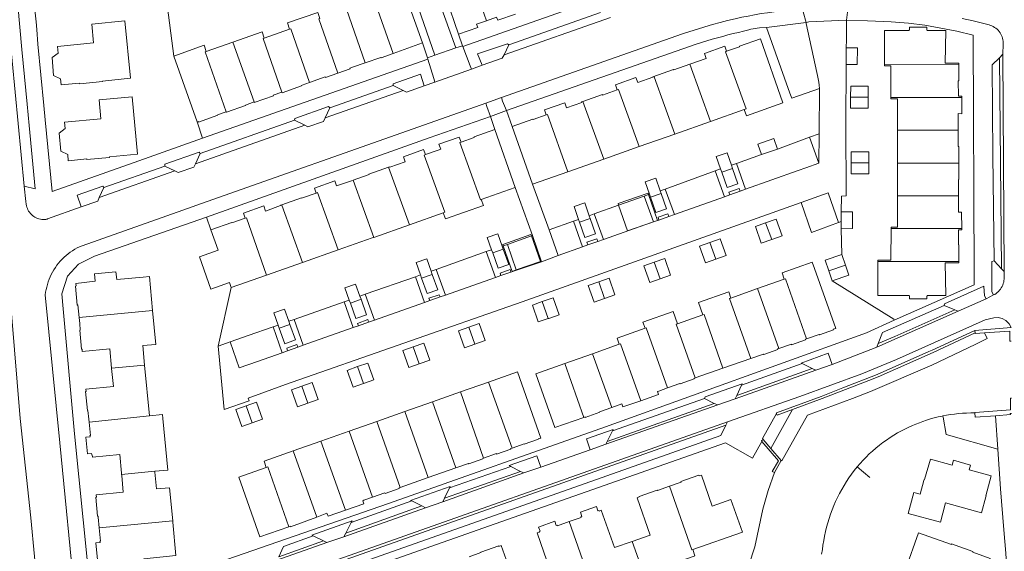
# Model space of a CAD drawing. Header units: metres. Extents: x 89888 to 94270, y 464165 to 468904.
# Tile 21 of 256: x 90933 to 91113, y 465550 to 465648. Entities that reach past the tile are written whole.
import ezdxf

# ---------------------------------------------------------------- set-up
doc = ezdxf.new("R2010")
doc.units = ezdxf.units.M
for name, color, linetype, lineweight in [('B_BEBOUWINGSGRENS_0', 251, 'CONTINUOUS', 13), ('B_LUIFEL_1', 251, 'CONTINUOUS', 13), ('B_TUSSENMUUR_0', 251, 'CONTINUOUS', 13), ('G_GRENS_ALGEMEEN_0', 251, 'CONTINUOUS', 13), ('K_KUNSTWERKGRENS_1', 251, 'CONTINUOUS', 13), ('K_STEIGER_1', 251, 'CONTINUOUS', 13), ('Q_DAMWAND_0', 251, 'CONTINUOUS', 13), ('T_HEK_0', 251, 'CONTINUOUS', 13), ('T_MUUR_30CM_0', 251, 'CONTINUOUS', 13), ('T_WALBESCHERMING_0', 251, 'CONTINUOUS', 13), ('V_WEGGRENS_0', 251, 'CONTINUOUS', 13), ('W_KADEMUUR_30CM_LIJN_0', 251, 'CONTINUOUS', 13), ('W_WATERGRENS_0', 251, 'CONTINUOUS', 13)]:
    doc.layers.add(name, color=color, linetype=linetype, lineweight=lineweight)

msp = doc.modelspace()

# ---------------------------------------------------------------- linework, layer by layer
at = {"layer": 'B_BEBOUWINGSGRENS_0'}
for p, q in [((91002.47, 465655.44), (91006.74, 465643.35)), ((91013.35, 465644.95), (91009.74, 465655.35)), ((90977.82, 465644.21), (90982.46, 465645.84)), ((90967.22, 465641.76), (90972.1, 465643.47)), ((91006.74, 465643.35), (91001.41, 465641.4)), ((91084.2, 465639.36), (91084.23, 465642.45)), ((90965.55, 465628.87), (90961.28, 465640.93)), ((91065.59, 465631.13), (91059.41, 465628.96)), ((91059.41, 465628.96), (91052.9, 465626.66)), ((91020, 465627.48), (91023.72, 465616.9)), ((91026.85, 465617.47), (91023.12, 465628.04)), ((91093.59, 465627.38), (91093.6, 465621.36)), ((91052.9, 465626.66), (91046.4, 465624.37)), ((91046.4, 465624.37), (91039.9, 465622.06)), ((91071.66, 465623.9), (91068.75, 465622.89)), ((91039.9, 465622.06), (91033.35, 465619.76)), ((91033.35, 465619.76), (91026.85, 465617.47)), ((91061.47, 465619.71), (91061.27, 465620.3)), ((91063.23, 465620.96), (91063.43, 465620.39)), ((91023.72, 465616.9), (91017.51, 465614.7)), ((91050.22, 465616.29), (91050.4, 465615.79)), ((91048.44, 465615.11), (91048.24, 465615.67)), ((91083.32, 465610.64), (91083.3, 465612.45)), ((91010.55, 465612.25), (91004.37, 465610.07)), ((91035.47, 465610.55), (91035.3, 465611.04)), ((91037.25, 465611.73), (91037.42, 465611.24)), ((91083.32, 465609.35), (91083.32, 465610.64)), ((91004.37, 465610.07), (90997.84, 465607.77)), ((91069.5, 465610.43), (91067.62, 465609.75)), ((90991.34, 465605.48), (90984.83, 465603.18)), ((91019.59, 465604.93), (91019.39, 465605.51)), ((91021.34, 465606.16), (91021.53, 465605.6)), ((91059.3, 465606.83), (91057.43, 465606.17)), ((91083.43, 465604.62), (91084.09, 465602.69)), ((90984.83, 465603.18), (90978.26, 465600.86)), ((90978.26, 465600.86), (90971.79, 465598.57)), ((91006.6, 465600.32), (91006.4, 465600.89)), ((91008.35, 465601.56), (91008.55, 465600.99)), ((91072.89, 465600.12), (91068.02, 465598.4)), ((91081.67, 465599.81), (91081.04, 465601.62)), ((91068.02, 465598.4), (91063.15, 465596.67)), ((90993.57, 465595.74), (90993.37, 465596.28)), ((90995.31, 465597.01), (90995.51, 465596.44)), ((91058.03, 465593.59), (91053.36, 465591.95)), ((90980.57, 465591.16), (90980.38, 465591.72)), ((90982.31, 465592.43), (90982.52, 465591.84)), ((91014.45, 465587.57), (91016.34, 465588.24)), ((91042.74, 465588.23), (91037.84, 465586.49)), ((91037.84, 465586.49), (91032.79, 465584.7)), ((91061.7, 465583.83), (91066.81, 465585.62)), ((90956.81, 465575.12), (90955.94, 465584.42)), ((91006.17, 465584.64), (91008.07, 465585.32)), ((91056.62, 465582.05), (91061.7, 465583.83)), ((90995.95, 465581.03), (90997.86, 465581.7)), ((91018.8, 465581.29), (91013.73, 465579.5)), ((91013.73, 465579.5), (91008.58, 465577.68)), ((90985.81, 465577.45), (90987.69, 465578.13)), ((91008.58, 465577.68), (91003.52, 465575.9)), ((91003.52, 465575.9), (90998.4, 465574.1)), ((90975.61, 465573.86), (90977.51, 465574.54)), ((90998.4, 465574.1), (90993.36, 465572.32)), ((90993.36, 465572.32), (90988.19, 465570.5)), ((90988.19, 465570.5), (90983.12, 465568.71)), ((91007.77, 465563.82), (91012.88, 465565.61)), ((91002.67, 465562.02), (91007.77, 465563.82)), ((91095.57, 465557.24), (91101.45, 465555.66))]:
    msp.add_line(p, q, dxfattribs=at)
for points in [[(90982.46, 465645.84), (90982.06, 465646.98), (90987.6, 465648.92), (90987.99, 465647.8)], [(91023.76, 465648.61), (91020.5, 465647.47), (91020.3, 465648.03), (91018.48, 465647.38)], [(90946.27, 465646.77), (90946.59, 465643.34), (90940, 465642.69), (90940.12, 465641.48), (90939.02, 465640.64), (90939.31, 465637.36), (90940.57, 465636.78), (90940.68, 465635.65), (90944.03, 465635.96), (90944.07, 465635.87), (90948.22, 465636.26), (90948.22, 465636.36), (90953.35, 465636.86)], [(90953.35, 465636.86), (90952.35, 465647.36), (90946.27, 465646.77)], [(91018.48, 465647.38), (91016.65, 465646.73), (91016.85, 465646.17), (91013.35, 465644.95)], [(90972.1, 465643.47), (90977.42, 465645.34), (90977.82, 465644.21)], [(91104.83, 465639.36), (91104.83, 465639.62), (91102.34, 465639.61), (91102.44, 465645.61), (91099.03, 465645.62), (91099.03, 465645.69), (91098.96, 465645.69), (91098.96, 465646.22), (91095.79, 465646.21), (91095.79, 465645.71), (91095.74, 465645.71), (91095.74, 465645.61), (91091.21, 465645.6), (91091.23, 465639.33)], [(91062.34, 465641.79), (91064.74, 465642.64), (91064.72, 465642.73), (91068.54, 465644.06), (91072.66, 465632.35), (91065.99, 465630.01), (91065.59, 465631.13)], [(90961.28, 465640.93), (90966.82, 465642.89), (90967.22, 465641.76)], [(91001.41, 465641.4), (90999.19, 465640.59), (90999.15, 465640.69), (90996.3, 465639.69)], [(91055.63, 465639.42), (91058.62, 465640.47), (91058.29, 465641.4), (91062.01, 465642.72), (91062.34, 465641.79)], [(91084.23, 465642.45), (91086.27, 465642.45), (91086.24, 465639.37), (91084.2, 465639.36)], [(90996.3, 465639.69), (90993.96, 465638.87), (90993.49, 465638.7), (90993.52, 465638.6), (90991.26, 465637.8)], [(90991.26, 465637.8), (90989, 465637.01), (90988.96, 465637.11), (90986.1, 465636.1)], [(91048.88, 465637.05), (91048.85, 465637.13), (91052.66, 465638.48), (91052.7, 465638.38), (91055.63, 465639.42)], [(91091.23, 465639.33), (91091.23, 465639.14), (91092.4, 465639.13), (91092.4, 465633.33)], [(91105.35, 465633.33), (91105.35, 465633.61), (91104.74, 465633.61), (91104.73, 465636.4), (91104.83, 465636.39), (91104.83, 465639.36)], [(90986.1, 465636.1), (90984.76, 465635.63), (90984.54, 465635.56), (90984.6, 465635.46), (90981.07, 465634.22), (90981.04, 465634.32)], [(91042.37, 465634.73), (91042.04, 465635.66), (91045.76, 465636.99), (91046.1, 465636.06), (91048.88, 465637.05)], [(90981.04, 465634.32), (90979.46, 465633.75), (90979.49, 465633.66), (90975.98, 465632.44), (90975.95, 465632.53)], [(91036.07, 465632.64), (91039.65, 465633.88), (91039.68, 465633.79), (91042.37, 465634.73)], [(91088.27, 465633.41), (91088.27, 465635.4), (91085.05, 465635.41), (91085.04, 465633.41)], [(90947.61, 465632.91), (90947.91, 465629.47), (90941.32, 465628.83), (90941.44, 465627.65), (90940.34, 465626.8), (90940.65, 465623.56), (90941.88, 465622.94), (90941.99, 465621.78), (90945.38, 465622.1), (90945.39, 465622), (90949.53, 465622.4), (90949.52, 465622.48), (90954.66, 465622.99)], [(90954.66, 465622.99), (90953.66, 465633.48), (90947.61, 465632.91)], [(90975.95, 465632.53), (90974.37, 465631.97), (90974.4, 465631.87), (90970.89, 465630.64), (90970.86, 465630.73)], [(91029.35, 465630.16), (91029.04, 465631.09), (91032.76, 465632.4), (91033.09, 465631.47), (91035.87, 465632.46), (91035.84, 465632.56), (91036.07, 465632.64)], [(91085.04, 465633.41), (91085.04, 465631.41), (91088.26, 465631.41), (91088.27, 465633.41)], [(91092.4, 465633.33), (91092.4, 465633.13), (91093.59, 465633.12), (91093.59, 465627.38)], [(91104.73, 465627.38), (91104.73, 465630.39), (91105.35, 465630.37), (91105.35, 465633.33)], [(90970.86, 465630.73), (90969.28, 465630.19), (90969.31, 465630.09), (90965.8, 465628.85), (90965.77, 465628.95), (90965.55, 465628.87)], [(91023.12, 465628.04), (91026.92, 465629.4), (91026.96, 465629.3), (91029.35, 465630.16)], [(91013.8, 465625.2), (91016.21, 465626.05), (91016.18, 465626.13), (91020, 465627.48)], [(91104.83, 465621.36), (91104.83, 465624.38), (91104.73, 465624.38), (91104.73, 465627.38)], [(91007.3, 465622.9), (91009.64, 465623.71), (91010.08, 465623.87), (91009.75, 465624.81), (91013.47, 465626.12), (91013.8, 465625.2)], [(91068.75, 465622.89), (91068.06, 465624.82), (91070.97, 465625.84), (91071.66, 465623.9)], [(91000.56, 465620.6), (91000.76, 465620.68), (91000.8, 465620.59), (91003.58, 465621.57), (91003.26, 465622.51), (91006.96, 465623.83), (91007.3, 465622.9)], [(91088.36, 465621.39), (91088.37, 465623.38), (91085.14, 465623.39), (91085.13, 465621.4)], [(91061.27, 465620.3), (91060.48, 465622.54), (91062.44, 465623.22), (91063.23, 465620.96)], [(90994.08, 465618.23), (90996.98, 465619.26), (90996.95, 465619.35), (91000.56, 465620.6)], [(91063.43, 465620.39), (91064.41, 465617.57), (91062.46, 465616.88), (91061.47, 465619.71)], [(91085.13, 465621.4), (91085.12, 465619.4), (91088.35, 465619.39), (91088.36, 465621.39)], [(91093.6, 465621.36), (91093.61, 465616.24), (91093.61, 465615.38)], [(91104.74, 465615.36), (91104.74, 465618.37), (91104.84, 465618.37), (91104.83, 465621.36)], [(90987.32, 465615.86), (90987.01, 465616.78), (90990.73, 465618.09), (90991.06, 465617.16), (90993.8, 465618.13), (90994.08, 465618.23)], [(91048.24, 465615.67), (91047.45, 465617.94), (91049.41, 465618.62), (91050.22, 465616.29)], [(90980.82, 465613.57), (90980.79, 465613.66), (90981.03, 465613.74), (90984.61, 465615.01), (90984.64, 465614.91), (90987.32, 465615.86)], [(91017.51, 465614.7), (91017.9, 465613.58), (91010.93, 465611.14), (91010.55, 465612.25)], [(91050.4, 465615.79), (91051.38, 465612.97), (91049.42, 465612.29), (91048.44, 465615.11)], [(91093.61, 465615.38), (91093.6, 465609.62), (91092.45, 465609.62), (91092.44, 465609.36)], [(91105.35, 465609.38), (91105.33, 465612.38), (91104.74, 465612.37), (91104.74, 465615.36)], [(90974.32, 465611.27), (90974, 465612.21), (90977.72, 465613.52), (90978.05, 465612.58), (90980.82, 465613.57)], [(91035.3, 465611.04), (91034.48, 465613.38), (91036.44, 465614.06), (91037.25, 465611.73)], [(91083.3, 465612.45), (91085.37, 465612.46), (91085.38, 465609.36), (91083.32, 465609.35)], [(90968.07, 465609.16), (90971.87, 465610.49), (90971.91, 465610.41), (90974.32, 465611.27)], [(91037.42, 465611.24), (91038.41, 465608.41), (91036.46, 465607.71), (91035.47, 465610.55)], [(91070.6, 465607.38), (91072.49, 465608.05), (91071.41, 465611.12), (91069.5, 465610.43)], [(90971.79, 465598.57), (90971.47, 465599.48), (90968.06, 465598.29), (90965.98, 465604.21), (90969.39, 465605.41), (90968.07, 465609.16)], [(91067.62, 465609.75), (91068.7, 465606.71), (91070.6, 465607.38)], [(91092.44, 465609.36), (91092.41, 465603.61), (91090.02, 465603.61), (91090.02, 465603.33)], [(91104.84, 465603.36), (91104.84, 465606.37), (91104.75, 465606.38), (91104.76, 465609.14), (91105.35, 465609.15), (91105.35, 465609.38)], [(90997.84, 465607.77), (90997.53, 465607.66), (90991.34, 465605.48)], [(91019.39, 465605.51), (91018.6, 465607.76), (91020.54, 465608.43), (91021.34, 465606.16)], [(91060.38, 465603.79), (91062.29, 465604.45), (91061.21, 465607.51), (91059.3, 465606.83)], [(91021.53, 465605.6), (91022.52, 465602.78), (91020.57, 465602.11), (91019.59, 465604.93)], [(91057.43, 465606.17), (91058.51, 465603.13), (91060.38, 465603.79)], [(91006.4, 465600.89), (91005.61, 465603.15), (91007.55, 465603.82), (91008.35, 465601.56)], [(91050.22, 465600.17), (91052.12, 465600.84), (91051.04, 465603.92), (91049.14, 465603.25)], [(91081.04, 465601.62), (91080.36, 465603.58), (91083.43, 465604.62)], [(91049.14, 465603.25), (91047.23, 465602.57), (91048.32, 465599.5), (91050.22, 465600.17)], [(91076.99, 465589.22), (91079.3, 465590.03), (91079.34, 465589.94), (91081.91, 465590.86), (91081.87, 465590.96), (91082.31, 465591.12), (91078.41, 465602.09), (91078.02, 465603.21), (91072.49, 465601.25), (91072.89, 465600.12)], [(91084.09, 465602.69), (91084.71, 465600.88), (91081.67, 465599.81)], [(91090.02, 465603.33), (91090.01, 465597.13), (91095.74, 465597.16), (91095.74, 465597.06), (91095.8, 465597.06), (91095.8, 465596.53), (91098.96, 465596.53), (91098.96, 465597.03), (91099.03, 465597.03), (91099.03, 465597.13), (91102.45, 465597.15), (91102.34, 465603.13), (91104.84, 465603.12), (91104.84, 465603.36)], [(90957.41, 465594.38), (90956.82, 465600.62), (90955.65, 465600.49), (90950.86, 465600.05), (90950.69, 465601.45), (90946.81, 465601.08), (90946.91, 465599.76), (90943.37, 465599.31), (90943.43, 465598.88), (90943.3, 465598.86), (90943.64, 465595.39), (90943.74, 465595.4), (90943.96, 465593.11)], [(91008.55, 465600.99), (91009.53, 465598.19), (91007.58, 465597.5), (91006.6, 465600.32)], [(91040.05, 465596.57), (91041.95, 465597.23), (91040.87, 465600.31), (91038.97, 465599.65)], [(90993.37, 465596.28), (90992.56, 465598.56), (90994.51, 465599.23), (90995.31, 465597.01)], [(91038.97, 465599.65), (91037.06, 465598.98), (91038.14, 465595.9), (91040.05, 465596.57)], [(90995.51, 465596.44), (90996.52, 465593.61), (90994.56, 465592.93), (90993.57, 465595.74)], [(91031.74, 465593.61), (91030.67, 465596.71), (91028.65, 465596.01)], [(91063.15, 465596.67), (91062.76, 465597.8), (91057.23, 465595.85), (91058.03, 465593.59)], [(90980.38, 465591.72), (90979.6, 465593.97), (90981.54, 465594.65), (90982.31, 465592.43)], [(91028.65, 465596.01), (91026.86, 465595.39), (91027.93, 465592.3), (91029.73, 465592.91)], [(90943.96, 465593.11), (90944.07, 465592.04), (90944.17, 465590.82), (90944.07, 465590.81), (90944.42, 465587.32), (90944.51, 465587.33), (90944.55, 465586.9), (90949.56, 465587.37), (90949.9, 465583.85)], [(90955.94, 465584.42), (90955.6, 465587.96), (90958, 465588.2), (90957.41, 465594.38)], [(91029.73, 465592.91), (91029.84, 465592.95), (91031.74, 465593.61)], [(91053.36, 465591.95), (91052.57, 465594.22), (91047.05, 465592.27), (91047.45, 465591.14)], [(90982.52, 465591.84), (90983.52, 465589), (90981.57, 465588.32), (90980.57, 465591.16)], [(91015.24, 465591.32), (91013.34, 465590.64), (91014.45, 465587.57)], [(91016.34, 465588.24), (91018.24, 465588.91), (91017.14, 465592), (91015.24, 465591.32)], [(91047.45, 465591.14), (91042.36, 465589.33), (91042.74, 465588.23)], [(91071.91, 465587.42), (91074.21, 465588.23), (91074.23, 465588.14), (91076.81, 465589.04), (91076.8, 465589.15), (91076.99, 465589.22)], [(91005.07, 465587.73), (91003.17, 465587.05), (91004.27, 465583.96), (91006.17, 465584.64)], [(91008.07, 465585.32), (91006.97, 465588.4), (91005.07, 465587.73)], [(91066.81, 465585.62), (91069.12, 465586.43), (91069.14, 465586.34), (91071.71, 465587.25), (91071.69, 465587.35), (91071.91, 465587.42)], [(90949.9, 465583.85), (90949.9, 465583.79), (90950.23, 465580.48), (90945.19, 465580), (90945.23, 465579.57), (90945.14, 465579.57), (90945.49, 465576.09), (90945.58, 465576.1), (90945.75, 465574.52), (90945.79, 465573.99)], [(90994.87, 465584.12), (90992.96, 465583.44), (90994.05, 465580.36), (90995.95, 465581.03)], [(90997.86, 465581.7), (90996.75, 465584.78), (90994.87, 465584.12)], [(91032.79, 465584.7), (91027.48, 465582.82), (91030.97, 465572.97), (91036.23, 465574.84)], [(91028.37, 465571.06), (91024.12, 465583.16), (91018.8, 465581.29)], [(91051.56, 465580.23), (91053.83, 465581.04), (91053.85, 465580.95), (91056.45, 465581.88), (91056.42, 465581.98), (91056.62, 465582.05)], [(90984.72, 465580.54), (90982.81, 465579.87), (90983.9, 465576.79), (90985.81, 465577.45)], [(90987.69, 465578.13), (90986.61, 465581.21), (90984.72, 465580.54)], [(91046.65, 465577.89), (91049.91, 465579.03), (91049.72, 465579.57), (91049.97, 465579.66), (91051.56, 465580.23)], [(90974.53, 465576.95), (90972.63, 465576.29), (90973.71, 465573.2), (90975.61, 465573.86)], [(90977.51, 465574.54), (90976.43, 465577.61), (90974.53, 465576.95)], [(91036.23, 465574.84), (91036.49, 465574.93), (91036.52, 465574.83), (91039.16, 465575.77), (91039.12, 465575.86), (91041.35, 465576.65)], [(91041.35, 465576.65), (91043.2, 465577.3), (91043.39, 465576.75), (91046.65, 465577.89)], [(90957.82, 465564.98), (90960.18, 465565.2), (90959.3, 465574.61), (90959.23, 465575.34), (90956.81, 465575.12)], [(90945.79, 465573.99), (90946.02, 465571.51), (90945.94, 465571.5), (90945.96, 465571.29), (90945.18, 465571.21), (90945.48, 465568.17), (90946.25, 465568.24), (90946.27, 465568.01), (90946.37, 465568.01), (90946.4, 465567.58), (90951.4, 465568.06), (90951.72, 465564.62), (90951.73, 465564.42)], [(91023.12, 465569.22), (91025.34, 465570.03), (91025.37, 465569.93), (91027.96, 465570.83), (91027.93, 465570.91), (91028.37, 465571.06)], [(91017.93, 465567.4), (91020.26, 465568.22), (91020.29, 465568.13), (91022.89, 465569.04), (91022.86, 465569.13), (91023.12, 465569.22)], [(90983.12, 465568.71), (90977.8, 465566.84), (90978.2, 465565.7)], [(90978.2, 465565.7), (90973.15, 465563.92), (90977.01, 465552.98), (90982.3, 465554.85)], [(91012.88, 465565.61), (91015.16, 465566.42), (91015.2, 465566.32), (91017.79, 465567.24), (91017.76, 465567.34), (91017.93, 465567.4)], [(91101.45, 465555.66), (91102.31, 465558.97), (91102.35, 465559.11), (91102.38, 465559.23), (91108.98, 465557.38), (91109.78, 465560.32), (91109.83, 465560.47), (91109.73, 465560.5), (91110.71, 465564.17), (91106.71, 465565.25), (91106.95, 465566.13), (91103.84, 465567), (91103.59, 465566.11), (91099.62, 465567.22), (91098.57, 465563.48), (91098.47, 465563.5), (91098.42, 465563.29), (91097.76, 465560.8), (91096.62, 465561.11), (91095.57, 465557.24)], [(90951.73, 465564.42), (90951.75, 465564.21), (90952.04, 465561.17), (90947.08, 465560.69), (90947.13, 465560.27), (90947.01, 465560.26), (90947.33, 465556.79), (90947.43, 465556.8), (90947.45, 465556.62), (90947.63, 465554.64)], [(90961.08, 465555.9), (90960.51, 465561.97), (90958.12, 465561.77), (90957.84, 465564.82), (90957.82, 465564.98)], [(91056.16, 465550.66), (91065.25, 465553.87), (91063.14, 465559.83), (91059.75, 465558.59), (91057.74, 465564.3), (91057.33, 465564.16), (91057.29, 465564.26), (91053.98, 465563.09), (91054.03, 465563), (91053.53, 465562.82), (91051.89, 465562.24)], [(90997.59, 465560.22), (90999.89, 465561.03), (90999.92, 465560.94), (91002.51, 465561.86), (91002.48, 465561.95), (91002.67, 465562.02)], [(91051.89, 465562.24), (91049.71, 465561.46), (91049.67, 465561.55), (91046.36, 465560.39), (91046.39, 465560.29), (91045.99, 465560.15), (91048.4, 465553.28), (91045.12, 465552.14)], [(90992.68, 465557.87), (90996.02, 465559.04), (90995.82, 465559.6), (90996.04, 465559.68), (90997.59, 465560.22)], [(91045.12, 465552.14), (91041.88, 465551.02), (91039.44, 465557.87), (91039.04, 465557.7), (91039.01, 465557.8), (91038.84, 465557.74), (91038.56, 465558.52), (91035.62, 465557.48), (91035.9, 465556.71), (91035.73, 465556.65), (91035.77, 465556.55), (91035.23, 465556.36), (91033.59, 465555.78)], [(90982.3, 465554.85), (90982.56, 465554.94), (90982.6, 465554.84), (90987.42, 465556.61)], [(90987.42, 465556.61), (90989.29, 465557.31), (90989.49, 465556.76), (90992.68, 465557.87)], [(90961.68, 465549.59), (90961.1, 465555.68), (90961.08, 465555.9)], [(91033.59, 465555.78), (91031.41, 465555), (91031.37, 465555.1), (91031.2, 465555.04), (91030.93, 465555.83), (91027.99, 465554.79), (91028.27, 465554.01), (91028.1, 465553.95), (91028.13, 465553.85), (91027.71, 465553.71), (91030.1, 465546.85), (91026.86, 465545.63)], [(90947.63, 465554.64), (90947.86, 465552.2), (90947.76, 465552.19), (90947.79, 465551.93), (90947.03, 465551.87), (90947.36, 465548.19), (90951.78, 465548.59), (90951.79, 465548.51), (90951.85, 465548.51), (90951.98, 465547.19), (90955.86, 465547.54), (90955.74, 465548.85), (90955.81, 465548.85), (90955.8, 465548.95), (90961.68, 465549.59)], [(91095.01, 465543.26), (91100.87, 465541.16), (91102.08, 465544.54), (91102.1, 465544.59), (91108.2, 465542.41), (91108.65, 465543.67), (91108.69, 465543.78), (91109.89, 465543.35), (91111.3, 465547.27), (91110.1, 465547.66), (91110.58, 465549.06), (91107.39, 465550.19), (91107.4, 465550.29), (91103.47, 465551.69), (91103.46, 465551.59), (91097.45, 465553.72), (91095.08, 465547.03)], [(91026.86, 465545.63), (91023.57, 465544.56), (91021.14, 465551.4), (91020.74, 465551.25), (91020.71, 465551.35), (91017.41, 465550.19), (91017.4, 465550.11), (91015.26, 465549.34)], [(91047.21, 465546.23), (91056.4, 465549.47), (91056.56, 465549.53), (91056.16, 465550.66)]]:
    msp.add_lwpolyline(points, dxfattribs=at)
at = {"layer": 'B_LUIFEL_1'}
for p, q in [((91049.72, 465610.83), (91048.07, 465615.61)), ((91047.39, 465610.03), (91049.73, 465610.82)), ((91049.73, 465610.82), (91049.72, 465610.83)), ((91026.68, 465608.02), (91026.58, 465608.29))]:
    msp.add_line(p, q, dxfattribs=at)
for points in [[(91048.07, 465615.61), (91048, 465615.82), (91042.51, 465613.95), (91042.61, 465613.65)], [(91042.61, 465613.65), (91044.23, 465608.95), (91047.39, 465610.03)], [(91026.58, 465608.29), (91021.43, 465606.47), (91021.52, 465606.22)], [(91023.91, 465601.81), (91028.31, 465603.37), (91026.68, 465608.02)], [(91021.52, 465606.22), (91023.16, 465601.54), (91023.91, 465601.81)]]:
    msp.add_lwpolyline(points, dxfattribs=at)
at = {"layer": 'B_TUSSENMUUR_0'}
for p, q in [((90992.85, 465649.51), (90996.3, 465639.69)), ((90972.1, 465643.47), (90975.95, 465632.53)), ((91055.63, 465639.42), (91059.41, 465628.96)), ((91104.83, 465639.36), (91091.23, 465639.33)), ((91036.07, 465632.64), (91039.9, 465622.06)), ((91085.04, 465633.41), (91088.27, 465633.41)), ((91105.35, 465633.33), (91092.4, 465633.33)), ((91104.73, 465627.38), (91093.59, 465627.38)), ((91000.56, 465620.6), (91004.37, 465610.07)), ((91063.43, 465620.39), (91061.47, 465619.71)), ((91085.13, 465621.4), (91088.36, 465621.39)), ((91104.83, 465621.36), (91093.6, 465621.36)), ((90994.08, 465618.23), (90997.84, 465607.77)), ((91050.4, 465615.79), (91048.44, 465615.11)), ((91093.61, 465615.38), (91104.74, 465615.36)), ((91037.42, 465611.24), (91035.47, 465610.55)), ((91069.5, 465610.43), (91070.6, 465607.38)), ((91092.44, 465609.36), (91105.35, 465609.38)), ((91021.53, 465605.6), (91019.59, 465604.93)), ((91059.3, 465606.83), (91060.38, 465603.79)), ((91050.22, 465600.17), (91049.14, 465603.25)), ((91084.09, 465602.69), (91081.04, 465601.62)), ((91090.02, 465603.33), (91104.84, 465603.36)), ((91006.6, 465600.32), (91008.55, 465600.99)), ((91038.97, 465599.65), (91040.05, 465596.57)), ((91071.91, 465587.42), (91068.02, 465598.4)), ((90993.57, 465595.74), (90995.51, 465596.44)), ((91028.65, 465596.01), (91029.73, 465592.91)), ((90943.96, 465593.11), (90957.41, 465594.38)), ((90982.52, 465591.84), (90980.57, 465591.16)), ((91015.24, 465591.32), (91016.34, 465588.24)), ((91005.07, 465587.73), (91006.17, 465584.64)), ((91037.84, 465586.49), (91041.35, 465576.65)), ((90955.94, 465584.42), (90949.9, 465583.85)), ((90994.87, 465584.12), (90995.95, 465581.03)), ((91032.79, 465584.7), (91036.23, 465574.84)), ((90984.72, 465580.54), (90985.81, 465577.45)), ((91018.8, 465581.29), (91023.12, 465569.22)), ((91013.73, 465579.5), (91017.93, 465567.4)), ((90974.53, 465576.95), (90975.61, 465573.86)), ((91008.58, 465577.68), (91012.88, 465565.61)), ((90956.81, 465575.12), (90945.79, 465573.99)), ((91007.77, 465563.82), (91003.52, 465575.9)), ((90998.4, 465574.1), (91002.67, 465562.02)), ((90993.36, 465572.32), (90997.59, 465560.22)), ((90988.19, 465570.5), (90992.68, 465557.87)), ((90987.42, 465556.61), (90983.12, 465568.71)), ((90957.82, 465564.98), (90951.73, 465564.42)), ((90961.08, 465555.9), (90947.63, 465554.64)), ((91045.12, 465552.14), (91047.21, 465546.23))]:
    msp.add_line(p, q, dxfattribs=at)
for points in [[(91014.82, 465657.14), (91015.02, 465657.21), (91018.48, 465647.38)], [(90997.72, 465651.22), (90997.92, 465651.29), (91001.41, 465641.4)], [(90987.99, 465647.8), (90987.77, 465647.72), (90991.26, 465637.8)], [(90982.46, 465645.84), (90982.67, 465645.91), (90986.1, 465636.1)], [(90981.04, 465634.32), (90977.6, 465644.14), (90977.82, 465644.21)], [(90967.22, 465641.76), (90967, 465641.68), (90970.86, 465630.73)], [(91062.34, 465641.79), (91062.13, 465641.72), (91065.92, 465631.25), (91065.59, 465631.13)], [(91048.88, 465637.05), (91049.12, 465637.13), (91052.9, 465626.66)], [(91042.37, 465634.73), (91042.62, 465634.82), (91046.4, 465624.37)], [(91029.35, 465630.16), (91029.6, 465630.25), (91033.35, 465619.76)], [(91017.51, 465614.7), (91017.37, 465614.65), (91013.59, 465625.13), (91013.8, 465625.2)], [(91010.55, 465612.25), (91010.86, 465612.36), (91007.08, 465622.82), (91007.3, 465622.9)], [(90987.32, 465615.86), (90987.56, 465615.94), (90991.34, 465605.48)], [(90980.82, 465613.57), (90981.05, 465613.66), (90984.83, 465603.18)], [(90978.26, 465600.86), (90974.55, 465611.34), (90974.32, 465611.27)], [(91072.89, 465600.12), (91073.12, 465600.21), (91076.99, 465589.22)], [(91063.15, 465596.67), (91062.91, 465596.59), (91066.81, 465585.62)], [(91058.03, 465593.59), (91058.26, 465593.67), (91061.7, 465583.83)], [(91051.56, 465580.23), (91047.68, 465591.22), (91047.45, 465591.14)], [(91053.36, 465591.95), (91053.12, 465591.87), (91056.62, 465582.05)], [(91042.74, 465588.23), (91042.98, 465588.32), (91046.65, 465577.89)], [(90978.2, 465565.7), (90978.45, 465565.78), (90982.3, 465554.85)], [(91056.16, 465550.66), (91056, 465550.6), (91051.89, 465562.24)], [(91033.59, 465555.78), (91037.68, 465544.16), (91037.47, 465544.08)]]:
    msp.add_lwpolyline(points, dxfattribs=at)
at = {"layer": 'G_GRENS_ALGEMEEN_0'}
for p, q in [((90959.96, 465651.28), (90961.28, 465640.93)), ((91079.26, 465626.72), (91077.53, 465626.08)), ((91061.27, 465620.3), (91060.26, 465619.94)), ((91064.19, 465621.3), (91063.23, 465620.96)), ((91051.12, 465616.61), (91050.22, 465616.29)), ((91048.07, 465615.61), (91047.27, 465615.32)), ((91048.24, 465615.67), (91048.07, 465615.61)), ((90967.25, 465611.46), (90968.07, 465609.16)), ((91034.37, 465610.71), (91035.3, 465611.04)), ((91037.25, 465611.73), (91038.14, 465612.05)), ((91083.32, 465609.35), (91083.43, 465604.62)), ((91019.39, 465605.51), (91018.4, 465605.15)), ((91021.52, 465606.22), (91021.34, 465606.16)), ((91022.28, 465606.48), (91021.52, 465606.22)), ((91009.27, 465601.89), (91008.35, 465601.56)), ((91006.4, 465600.89), (91005.47, 465600.56)), ((90971.79, 465598.57), (90969.38, 465587.86)), ((91081.67, 465599.81), (91092.91, 465592.82)), ((90993.37, 465596.28), (90992.41, 465595.95)), ((90996.3, 465597.36), (90995.31, 465597.01)), ((90983.28, 465592.76), (90982.31, 465592.43)), ((90980.38, 465591.72), (90979.43, 465591.39)), ((91107.76, 465590.74), (91107.8, 465590.32))]:
    msp.add_line(p, q, dxfattribs=at)
for points in [[(91111.52, 465575.14), (91107.83, 465574.87), (91107.76, 465575.65)], [(91071.11, 465564.75), (91070.72, 465564.97), (91071.83, 465566.88), (91068.83, 465570.42)]]:
    msp.add_lwpolyline(points, dxfattribs=at)
at = {"layer": 'K_KUNSTWERKGRENS_1'}
for p, q in [((91107.82, 465590.16), (91107.8, 465590.32)), ((91109.53, 465590.28), (91107.82, 465590.16)), ((91070.44, 465569.18), (91074.41, 465576.28)), ((91070.44, 465569.18), (91072.34, 465566.93))]:
    msp.add_line(p, q, dxfattribs=at)
msp.add_lwpolyline([(91107.8, 465590.32), (91100.13, 465586.72), (91090.08, 465582.26), (91088.34, 465581.58), (91079.83, 465578.27), (91074.41, 465576.28)], dxfattribs=at)
at = {"layer": 'K_STEIGER_1'}
for points in [[(91107.92, 465588.26), (91107.92, 465588.26), (91110.03, 465589.27), (91109.53, 465590.28)], [(91072.34, 465566.93), (91072.45, 465566.87), (91077.16, 465575.22), (91085.39, 465578.31), (91088.7, 465579.55), (91099.91, 465584.39), (91107.92, 465588.26)]]:
    msp.add_lwpolyline(points, dxfattribs=at)
at = {"layer": 'Q_DAMWAND_0'}
msp.add_lwpolyline([(91064.54, 465544.65), (91066.43, 465547.84), (91067.55, 465551.17), (91068.98, 465558.08), (91069.95, 465561.45), (91071.11, 465564.75)], dxfattribs=at)
at = {"layer": 'T_HEK_0'}
for p, q in [((90936.24, 465645.78), (90936.12, 465647.17)), ((90937.51, 465631.91), (90936.43, 465643.09)), ((90939.01, 465616.18), (90937.76, 465629.29)), ((90966.53, 465625.9), (90965.55, 465628.87)), ((90954.01, 465621.47), (90966.53, 465625.9)), ((90939.01, 465616.18), (90954.01, 465621.47))]:
    msp.add_line(p, q, dxfattribs=at)
at = {"layer": 'T_MUUR_30CM_0'}
for p, q in [((91069.66, 465646.15), (91076.88, 465647.07)), ((91084.28, 465647.47), (91084.27, 465643.88)), ((91069.66, 465646.15), (91073.93, 465634.15)), ((91079.35, 465634.98), (91079.26, 465626.72)), ((91092.91, 465592.82), (91092.99, 465592.64))]:
    msp.add_line(p, q, dxfattribs=at)
for points in [[(91092.46, 465647.17), (91088.1, 465647.39), (91084.28, 465647.47)], [(91073.93, 465634.15), (91074.27, 465633.2), (91079.35, 465634.98)], [(91092.99, 465592.64), (91107.61, 465599.1), (91107.62, 465601.08)], [(91111.96, 465569.04), (91102.52, 465571.7), (91101.95, 465574.89)], [(91113.02, 465554.25), (91112.47, 465561.79), (91111.96, 465569.04)]]:
    msp.add_lwpolyline(points, dxfattribs=at)
at = {"layer": 'T_WALBESCHERMING_0'}
for points in [[(91101.91, 465575.11), (91101.8, 465575.09), (91101.07, 465574.93), (91100.34, 465574.75), (91099.62, 465574.55), (91098.91, 465574.33)], [(91107.76, 465575.65), (91107, 465575.65), (91106.25, 465575.63), (91105.51, 465575.59), (91104.76, 465575.53), (91104.01, 465575.45), (91103.27, 465575.35), (91102.54, 465575.23), (91101.91, 465575.11)], [(91098.91, 465574.33), (91098.25, 465574.11), (91097.6, 465573.87), (91096.95, 465573.61), (91096.32, 465573.35), (91095.68, 465573.06), (91095.06, 465572.76)], [(91095.06, 465572.76), (91094.34, 465572.39), (91093.63, 465572), (91092.94, 465571.58), (91092.26, 465571.15), (91091.58, 465570.7), (91090.93, 465570.22), (91090.29, 465569.73), (91089.66, 465569.22), (91089.04, 465568.69), (91088.45, 465568.15), (91087.87, 465567.58), (91087.3, 465567), (91086.76, 465566.4), (91086.23, 465565.79)], [(91086.23, 465565.79), (91085.71, 465565.14), (91085.21, 465564.47), (91084.73, 465563.8), (91084.27, 465563.1), (91083.84, 465562.4), (91083.42, 465561.68), (91083.02, 465560.95), (91082.64, 465560.21), (91082.29, 465559.46), (91081.96, 465558.7), (91081.65, 465557.92), (91081.36, 465557.15), (91081.09, 465556.36), (91080.85, 465555.56), (91080.63, 465554.76), (91080.43, 465553.96), (91080.26, 465553.14), (91080.11, 465552.33), (91079.98, 465551.5), (91079.88, 465550.68), (91079.71, 465549.85)]]:
    msp.add_lwpolyline(points, dxfattribs=at)
at = {"layer": 'V_WEGGRENS_0'}
for p, q in [((90928.6, 465673.03), (90933.92, 465617.14)), ((90936.12, 465647.17), (90935.83, 465649.92)), ((91039.32, 465648.89), (91022.52, 465642.98)), ((91021.66, 465641.15), (91041.13, 465648)), ((91076.88, 465647.07), (91077.42, 465647.17)), ((91077.42, 465647.17), (91084.28, 465647.47)), ((90936.43, 465643.09), (90936.24, 465645.78)), ((91014.07, 465642.79), (91013.35, 465644.95)), ((91006.74, 465643.35), (91007.68, 465640.6)), ((91084.23, 465642.45), (91084.27, 465643.88)), ((91009.03, 465641.09), (91012.84, 465642.4)), ((91012.84, 465642.4), (91014.07, 465642.79)), ((91014.12, 465642.66), (91014.07, 465642.79)), ((91022.52, 465642.98), (91021.66, 465641.15)), ((91112.88, 465641.25), (91112.24, 465640.63)), ((91113.13, 465601.52), (91112.88, 465641.25)), ((91007.75, 465640.37), (90966.53, 465625.9)), ((91007.68, 465640.6), (91009.03, 465641.09)), ((91007.68, 465640.6), (91007.75, 465640.37)), ((91021.34, 465640.51), (91017.68, 465639.23)), ((91021.66, 465641.15), (91021.34, 465640.51)), ((91112.24, 465640.63), (91112.63, 465601.98)), ((91015.69, 465638.54), (91009.04, 465636.18)), ((91015.69, 465638.54), (91017.68, 465639.23)), ((91007.06, 465635.49), (91009.04, 465636.18)), ((90988.96, 465629.62), (91003.2, 465634.65)), ((91001.38, 465635.55), (90989.8, 465631.46)), ((91003.2, 465634.65), (91001.38, 465635.55)), ((91003.83, 465634.35), (91003.2, 465634.65)), ((91007.06, 465635.49), (91003.83, 465634.35)), ((91021.18, 465633.33), (91018.33, 465632.3)), ((90937.76, 465629.29), (90937.51, 465631.91)), ((90989.8, 465631.46), (90988.96, 465629.62)), ((91019.18, 465629.84), (91022.12, 465630.95)), ((91023.12, 465628.04), (91022.12, 465630.95)), ((90983.36, 465629.2), (90966.11, 465623.11)), ((90985.21, 465628.3), (90983.36, 465629.2)), ((90988.65, 465628.98), (90985.81, 465628)), ((90988.96, 465629.62), (90988.65, 465628.98)), ((91019.18, 465629.84), (91020, 465627.48)), ((90965.23, 465621.24), (90985.21, 465628.3)), ((90985.81, 465628), (90985.21, 465628.3)), ((91077.53, 465626.08), (91071.66, 465623.9)), ((91079.22, 465621.34), (91077.53, 465626.08)), ((91079.26, 465626.72), (91079.22, 465621.34)), ((90966.11, 465623.11), (90965.23, 465621.24)), ((91068.75, 465622.89), (91064.19, 465621.3)), ((90947.66, 465615.04), (90961.49, 465619.93)), ((90959.62, 465620.81), (90948.51, 465616.88)), ((90961.49, 465619.93), (90959.62, 465620.81)), ((90962.1, 465619.62), (90961.49, 465619.93)), ((90964.95, 465620.63), (90962.1, 465619.62)), ((90965.23, 465621.24), (90964.95, 465620.63)), ((91060.26, 465619.94), (91051.12, 465616.61)), ((91061.99, 465615.18), (91060.26, 465619.94)), ((91064.19, 465621.3), (91065.84, 465616.57)), ((90935.92, 465616.67), (90933.92, 465617.14)), ((90948.51, 465616.88), (90947.66, 465615.04)), ((91023.72, 465616.9), (91026.87, 465608.08)), ((91029.94, 465609.17), (91026.85, 465617.47)), ((91051.12, 465616.61), (91052.81, 465611.95)), ((91064.85, 465616.21), (91062.98, 465615.55)), ((91065.84, 465616.57), (91064.85, 465616.21)), ((90947.36, 465614.41), (90944.37, 465613.35)), ((90947.66, 465615.04), (90947.36, 465614.41)), ((91047.27, 465615.32), (91042.61, 465613.65)), ((91048.98, 465610.58), (91047.27, 465615.32)), ((91052.81, 465611.95), (91061.99, 465615.18)), ((91062.98, 465615.55), (91061.99, 465615.18)), ((91024.95, 465596), (91075.97, 465614.12)), ((91042.61, 465613.65), (91038.14, 465612.05)), ((91034.37, 465610.71), (91029.94, 465609.17)), ((91036, 465606.04), (91034.37, 465610.71)), ((91038.14, 465612.05), (91039.82, 465607.37)), ((91049.72, 465610.83), (91048.98, 465610.58)), ((91049.99, 465610.93), (91049.72, 465610.83)), ((91051.81, 465611.59), (91049.99, 465610.93)), ((91052.81, 465611.95), (91051.81, 465611.59)), ((91082.83, 465610.46), (91083.32, 465610.64)), ((91029.94, 465609.17), (91031.59, 465604.46)), ((91039.82, 465607.37), (91047.39, 465610.03)), ((91047.39, 465610.03), (91048.98, 465610.58)), ((91026.68, 465608.02), (91022.28, 465606.48)), ((91026.87, 465608.08), (91026.68, 465608.02)), ((91026.87, 465608.08), (91028.52, 465603.31)), ((91039.82, 465607.37), (91038.82, 465607.02)), ((91022.28, 465606.48), (91023.91, 465601.81)), ((91031.59, 465604.46), (91036, 465606.04)), ((91036.96, 465606.37), (91036, 465606.04)), ((91038.82, 465607.02), (91036.96, 465606.37)), ((91018.4, 465605.15), (91009.27, 465601.89)), ((91020.1, 465600.41), (91018.4, 465605.15)), ((91028.52, 465603.31), (91031.59, 465604.46)), ((91111.26, 465603.47), (91112.63, 465601.98)), ((91009.27, 465601.89), (91010.96, 465597.18)), ((91023.93, 465601.75), (91022.91, 465601.41)), ((91023.91, 465601.81), (91023.93, 465601.75)), ((91023.93, 465601.75), (91028.52, 465603.31)), ((91112.63, 465601.98), (91113.13, 465601.52)), ((91005.47, 465600.56), (90996.3, 465597.36)), ((91007.11, 465595.85), (91005.47, 465600.56)), ((91010.96, 465597.18), (91020.1, 465600.41)), ((91021.09, 465600.78), (91020.1, 465600.41)), ((91022.91, 465601.41), (91021.09, 465600.78)), ((90996.3, 465597.36), (90997.96, 465592.63)), ((91009.96, 465596.86), (91008.1, 465596.21)), ((91010.96, 465597.18), (91009.96, 465596.86)), ((91109.81, 465596.54), (91104.73, 465594.28)), ((91111.17, 465597.23), (91109.81, 465596.54)), ((90992.41, 465595.95), (90983.28, 465592.76)), ((90994.05, 465591.25), (90992.41, 465595.95)), ((90997.96, 465592.63), (91007.11, 465595.85)), ((91008.1, 465596.21), (91007.11, 465595.85)), ((91104.07, 465594.52), (91102.11, 465595.29)), ((91104.73, 465594.28), (91104.07, 465594.52)), ((90983.28, 465592.76), (90984.93, 465588.02)), ((90997.96, 465592.63), (90996.91, 465592.27)), ((90981.08, 465586.67), (90979.43, 465591.39)), ((90984.93, 465588.02), (90994.05, 465591.25)), ((90995.04, 465591.61), (90994.05, 465591.25)), ((90996.91, 465592.27), (90995.04, 465591.61)), ((91107.76, 465590.74), (91114.37, 465591.27)), ((90971.6, 465588.64), (90969.38, 465587.86)), ((90971.6, 465588.64), (90973.25, 465583.9)), ((90983.93, 465587.69), (90982.07, 465587.03)), ((90984.93, 465588.02), (90983.93, 465587.69)), ((91089.8, 465587.71), (91090.1, 465588.37)), ((90982.07, 465587.03), (90981.08, 465586.67)), ((91064.26, 465578.87), (91078.01, 465583.78)), ((91065.09, 465580.74), (91076.2, 465584.67)), ((91078.01, 465583.78), (91076.2, 465584.67)), ((91078.65, 465583.49), (91078.01, 465583.78)), ((91081.66, 465584.54), (91078.65, 465583.49)), ((91078.65, 465583.49), (91063.93, 465578.23)), ((91065.09, 465580.74), (91064.26, 465578.87)), ((91041.49, 465572.38), (91058.29, 465578.31)), ((91060.07, 465577.41), (91058.29, 465578.31)), ((91063.93, 465578.23), (91060.74, 465577.11)), ((91064.26, 465578.87), (91063.93, 465578.23)), ((91060.74, 465577.11), (91040.29, 465569.92)), ((91040.54, 465570.44), (91060.07, 465577.41)), ((91060.74, 465577.11), (91060.07, 465577.41)), ((91101.95, 465574.89), (91101.91, 465575.11)), ((91111.52, 465575.14), (91111.96, 465569.04)), ((91062.54, 465574.03), (90953.7, 465535.61)), ((90954.33, 465535.3), (91062.22, 465573.39)), ((91062.22, 465573.39), (91062.54, 465574.03)), ((91041.49, 465572.38), (91040.54, 465570.44)), ((91040.29, 465569.92), (91037.43, 465568.91)), ((91040.54, 465570.44), (91040.29, 465569.92)), ((91069.07, 465570.81), (91070.44, 465569.18)), ((91028.41, 465565.72), (91037.43, 465568.91)), ((91011.7, 465561.94), (91022.91, 465565.88)), ((91024.65, 465564.96), (91022.91, 465565.88)), ((91028.41, 465565.72), (91025.28, 465564.67)), ((91025.28, 465564.67), (91010.48, 465559.38)), ((91010.77, 465560.09), (91024.65, 465564.96)), ((91025.28, 465564.67), (91024.65, 465564.96)), ((91011.7, 465561.94), (91010.77, 465560.09)), ((90992.71, 465553.68), (91006.65, 465558.65)), ((90993.7, 465555.59), (91004.8, 465559.55)), ((91006.65, 465558.65), (91004.8, 465559.55)), ((91007.3, 465558.3), (91006.65, 465558.65)), ((91010.48, 465559.38), (91007.3, 465558.3)), ((91010.77, 465560.09), (91010.48, 465559.38)), ((91007.3, 465558.3), (90992.39, 465553.02)), ((90993.7, 465555.59), (90992.71, 465553.68)), ((90988.63, 465552.25), (90986.77, 465553.17)), ((90992.39, 465553.02), (90989.29, 465551.96)), ((90992.71, 465553.68), (90992.39, 465553.02)), ((90989.29, 465551.96), (90980.14, 465548.71)), ((90980.46, 465549.35), (90988.63, 465552.25)), ((90989.29, 465551.96), (90988.63, 465552.25))]:
    msp.add_line(p, q, dxfattribs=at)
for points in [[(90935.92, 465616.67), (90934.83, 465628.22), (90934.48, 465632.14), (90933.52, 465642.12), (90932.75, 465650.28), (90931.59, 465662.75), (90930.79, 465670.9), (90930.77, 465671.26), (90928.6, 465673.03)], [(91012.84, 465642.4), (91004.07, 465666.76), (91004.04, 465666.91), (91004.03, 465667.07), (91004.04, 465667.22), (91004.08, 465667.38), (91004.14, 465667.52), (91004.22, 465667.66), (91004.32, 465667.78), (91004.43, 465667.88), (91004.56, 465667.97), (91004.7, 465668.04), (91005.12, 465668.2)], [(90998.75, 465665.95), (90999.15, 465666.11), (90999.3, 465666.15), (90999.46, 465666.15), (90999.62, 465666.14), (90999.77, 465666.1), (90999.92, 465666.05), (91000.05, 465665.97), (91000.18, 465665.87), (91000.29, 465665.76), (91000.38, 465665.63), (91000.46, 465665.49), (91001.89, 465661.42), (91006.01, 465649.7), (91009.03, 465641.09)], [(91081.74, 465661.25), (91077.77, 465661.02), (91076.7, 465660.97), (91071.88, 465660.45), (91066.72, 465659.66), (91064.25, 465659.2), (91059, 465658), (91053.72, 465656.49), (91048.48, 465654.78), (91014.12, 465642.66)], [(91073.42, 465649.34), (91072.23, 465649.19), (91071.03, 465649.03), (91069.85, 465648.85), (91068.66, 465648.68), (91067.47, 465648.48), (91066.29, 465648.25), (91065.12, 465648.01), (91063.94, 465647.74), (91062.55, 465647.4), (91061.16, 465647.05), (91059.77, 465646.67), (91058.39, 465646.28), (91057.01, 465645.86), (91055.65, 465645.43), (91054.28, 465644.98), (91021.18, 465633.33)], [(91076.29, 465649.65), (91076.36, 465649.01), (91076.88, 465647.07)], [(91084.51, 465650.06), (91084.5, 465649.43), (91084.28, 465647.47)], [(91079.35, 465634.98), (91079.29, 465635.58), (91079.21, 465636.17), (91079.12, 465636.77), (91079, 465637.35), (91078.87, 465637.94), (91076.92, 465646.87), (91076.88, 465647.07)], [(91092.46, 465647.17), (91095.59, 465646.93), (91098.59, 465646.56), (91101.55, 465646), (91104.47, 465645.45), (91107.44, 465644.77), (91107.62, 465601.08)], [(91112.9, 465643.63), (91112.86, 465643.91), (91112.8, 465644.18), (91112.72, 465644.44), (91112.62, 465644.7), (91112.49, 465644.95), (91112.35, 465645.19), (91112.18, 465645.42), (91112, 465645.63), (91111.81, 465645.83), (91111.59, 465646.01), (91111.37, 465646.17), (91111.13, 465646.32), (91110.88, 465646.44), (91110.62, 465646.54), (91110.35, 465646.63), (91109.4, 465646.9), (91107.43, 465647.38), (91105.46, 465647.82)], [(91022.12, 465630.95), (91056.79, 465643.12), (91057.76, 465643.41), (91058.73, 465643.7), (91059.7, 465643.99), (91060.67, 465644.26), (91061.65, 465644.53), (91062.6, 465644.78), (91063.56, 465645.02), (91064.51, 465645.26), (91065.46, 465645.49), (91066.42, 465645.73), (91066.8, 465645.82), (91067.19, 465645.9), (91067.57, 465645.97), (91067.96, 465646.04), (91068.35, 465646.1), (91069.66, 465646.15)], [(91017.68, 465639.23), (91016.84, 465641.31), (91022.27, 465643.19), (91022.52, 465642.98)], [(91112.9, 465643.63), (91112.91, 465643.35), (91112.9, 465643.07), (91112.88, 465641.25)], [(91014.12, 465642.66), (91015.47, 465639.14), (91015.69, 465638.54)], [(91009.04, 465636.18), (91008.83, 465636.79), (91007.75, 465640.37)], [(91112.24, 465640.63), (91110.9, 465639.32), (91111.02, 465622.74), (91111.26, 465603.47)], [(91001.38, 465635.55), (91001.41, 465635.86), (91006.39, 465637.64), (91007.06, 465635.49)], [(91083.3, 465612.45), (91083.35, 465615.33), (91084.2, 465615.37), (91084.17, 465628.55), (91084.2, 465639.36)], [(91018.33, 465632.3), (91007.11, 465628.34), (90966.36, 465613.97), (90962.93, 465612.75), (90944.51, 465606.24), (90944.06, 465606.04), (90943.62, 465605.82), (90943.19, 465605.59), (90942.77, 465605.33), (90942.36, 465605.05), (90941.96, 465604.76), (90941.58, 465604.45), (90941.22, 465604.12), (90940.87, 465603.78), (90940.53, 465603.42), (90940.21, 465603.05), (90939.91, 465602.66), (90939.62, 465602.26), (90939.35, 465601.85), (90939.11, 465601.42), (90938.88, 465600.98), (90938.67, 465600.54), (90938.48, 465600.09), (90938.31, 465599.62), (90938.17, 465599.16), (90938.04, 465598.68), (90937.94, 465598.2), (90937.85, 465597.72), (90937.79, 465597.23)], [(91019.18, 465629.84), (91018.53, 465631.68), (91018.33, 465632.3)], [(91021.18, 465633.33), (91021.39, 465632.69), (91022.12, 465630.95)], [(90983.36, 465629.2), (90983.4, 465629.5), (90989.58, 465631.68), (90989.8, 465631.46)], [(90967.25, 465611.46), (91007.95, 465625.99), (91019.18, 465629.84)], [(90959.62, 465620.81), (90959.66, 465621.14), (90965.91, 465623.34), (90966.11, 465623.11)], [(91065.84, 465616.57), (91075.45, 465619.99), (91076.85, 465620.49), (91079.22, 465621.34)], [(90933.92, 465617.14), (90934.21, 465614.32), (90934.28, 465613.81), (90934.33, 465613.55), (90934.4, 465613.29), (90934.5, 465613.04), (90934.61, 465612.8), (90934.74, 465612.57), (90934.84, 465612.43)], [(90944.37, 465613.35), (90943.62, 465615.47), (90948.29, 465617.12), (90948.51, 465616.88)], [(91062.98, 465615.55), (91062.79, 465616.06), (91064.67, 465616.71), (91064.85, 465616.21)], [(91082.83, 465610.46), (91080.96, 465615.89), (91075.97, 465614.12)], [(90934.84, 465612.43), (90934.9, 465612.35), (90935.06, 465612.14), (90935.25, 465611.95), (90935.45, 465611.77), (90935.66, 465611.61), (90935.89, 465611.46), (90936.12, 465611.34), (90936.37, 465611.23), (90936.62, 465611.15), (90936.88, 465611.08), (90937.14, 465611.04), (90937.41, 465611.02), (90937.68, 465611.02), (90937.79, 465611.02), (90937.89, 465611.04), (90938, 465611.07), (90938.1, 465611.11), (90938.19, 465611.16), (90944.37, 465613.35)], [(91075.97, 465614.12), (91077.9, 465608.67), (91082.83, 465610.46)], [(90946.28, 465540.36), (90943.14, 465571.83), (90941.03, 465594.69), (90940.81, 465597.46), (90941.87, 465600.64), (90943.85, 465602.88), (90946.81, 465604.3), (90967.25, 465611.46)], [(91049.99, 465610.93), (91049.83, 465611.44), (91051.63, 465612.09), (91051.81, 465611.59)], [(90930.64, 465609.85), (90930.74, 465608.06), (90931.58, 465593.84), (90933.19, 465574.66), (90935.15, 465556.49), (90936.5, 465542.35), (90938.32, 465525.35)], [(91036.96, 465606.37), (91036.79, 465606.87), (91038.65, 465607.51), (91038.82, 465607.02)], [(91111.17, 465597.23), (91110.85, 465597.79), (91110.84, 465603.33), (91111.26, 465603.47)], [(91021.09, 465600.78), (91020.93, 465601.24), (91022.76, 465601.86), (91022.91, 465601.41)], [(91113.13, 465601.52), (91113.13, 465600.41), (91113.12, 465600.13), (91113.08, 465599.85), (91113.02, 465599.58), (91112.95, 465599.3), (91112.85, 465599.04), (91112.73, 465598.78), (91112.59, 465598.54), (91112.43, 465598.3), (91112.26, 465598.08), (91112.07, 465597.87), (91111.86, 465597.68), (91111.64, 465597.5), (91111.41, 465597.34), (91111.17, 465597.23)], [(91102.11, 465595.29), (91102.19, 465595.62), (91109.41, 465598.81), (91109.51, 465597.09), (91109.81, 465596.54)], [(90943.28, 465540.92), (90943.22, 465541.6), (90942.55, 465548.33), (90941.16, 465562.69), (90940.47, 465570.17), (90937.79, 465597.23)], [(91008.1, 465596.21), (91007.94, 465596.63), (91009.82, 465597.28), (91009.96, 465596.86)], [(90969.38, 465587.86), (90970.5, 465576.3), (90975.07, 465577.86), (90974.9, 465578.34), (90981.73, 465580.86), (91024.95, 465596)], [(91090.1, 465588.37), (91090.85, 465590.35), (91102.11, 465595.29)], [(91090.1, 465588.37), (91093.11, 465589.65), (91104.07, 465594.52)], [(91092.99, 465592.64), (91087.93, 465590.32), (91040.23, 465573.1), (91000.52, 465559.07), (90963.22, 465546.17), (90946.28, 465540.36)], [(90995.04, 465591.61), (90994.88, 465592.04), (90996.78, 465592.72), (90996.91, 465592.27)], [(91111.2, 465593.05), (91109.65, 465592.71), (91093.4, 465585.43), (91087.07, 465582.8), (91075.74, 465578.66), (91062.54, 465574.03)], [(91104.73, 465594.28), (91093.57, 465589.31), (91089.8, 465587.71)], [(91114.37, 465591.27), (91114, 465591.96), (91113.44, 465592.53), (91112.75, 465592.91), (91111.99, 465593.09), (91111.2, 465593.05)], [(90979.43, 465591.39), (90974.89, 465589.79), (90971.6, 465588.64)], [(91071.5, 465575.55), (91071.46, 465575.67), (91079.67, 465578.68), (91083.61, 465580.22), (91089.92, 465582.68), (91099.36, 465586.86), (91099.95, 465587.12), (91107.76, 465590.74)], [(90982.07, 465587.03), (90981.92, 465587.49), (90983.78, 465588.15), (90983.93, 465587.69)], [(91081.66, 465584.54), (91086.82, 465586.53), (91089.8, 465587.71)], [(90973.25, 465583.9), (90976.57, 465585.09), (90981.08, 465586.67)], [(91076.2, 465584.67), (91075.99, 465584.77), (91080.9, 465586.59), (91081.66, 465584.54)], [(91058.29, 465578.31), (91058.43, 465578.57), (91065.2, 465580.97), (91065.09, 465580.74)], [(91069.07, 465570.81), (91068.91, 465570.98), (91071.5, 465575.55)], [(91074.41, 465576.28), (91071.6, 465575.24), (91071.5, 465575.55)], [(91114.45, 465575.58), (91114.22, 465575.57), (91114.24, 465575.35), (91111.52, 465575.14)], [(90954.33, 465535.3), (90956.15, 465534.41), (91031.5, 465560.99), (91061.32, 465571.53), (91062.22, 465573.39)], [(91037.43, 465568.91), (91036.73, 465570.93), (91041.61, 465572.62), (91041.49, 465572.38)], [(90946.93, 465529.58), (91020.04, 465555.35), (91062.18, 465570.17), (91067.11, 465567.39), (91068.83, 465570.42)], [(91068.83, 465570.42), (91068.72, 465570.55), (91069.07, 465570.81)], [(91022.91, 465565.88), (91022.61, 465566.04), (91027.68, 465567.79), (91028.41, 465565.72)], [(91004.8, 465559.55), (91004.56, 465559.66), (91011.84, 465562.22), (91011.7, 465561.94)], [(90986.77, 465553.17), (90986.55, 465553.28), (90993.87, 465555.91), (90993.7, 465555.59)], [(90980.46, 465549.35), (90981.31, 465551.24), (90986.77, 465553.17)], [(91113.02, 465554.25), (91113.43, 465549.99), (91113.59, 465546.84), (91113.27, 465543.82), (91112.54, 465540.85), (91112, 465539), (91111.45, 465537.47), (91110.57, 465535.23), (91109.19, 465532.41), (91108.75, 465531.56), (91108.29, 465530.73), (91107.81, 465529.9), (91107.31, 465529.09), (91106.79, 465528.28), (91105.09, 465525.74), (91104.85, 465525.39)]]:
    msp.add_lwpolyline(points, dxfattribs=at)
at = {"layer": 'W_KADEMUUR_30CM_LIJN_0'}
msp.add_line((91088.55, 465563.87), (91086.23, 465565.79), dxfattribs=at)
at = {"layer": 'W_WATERGRENS_0'}
msp.add_line((91072.34, 465566.93), (91071.11, 465564.75), dxfattribs=at)
for points in [[(91114.37, 465588.81), (91114.17, 465588.8), (91114.17, 465590.63), (91109.53, 465590.28)], [(91108.61, 465575.77), (91114.24, 465576.2), (91114.24, 465578.33), (91114.45, 465578.34)], [(91107.76, 465575.65), (91107.75, 465575.71), (91108.61, 465575.77)]]:
    msp.add_lwpolyline(points, dxfattribs=at)

doc.saveas('drawing.dxf')
